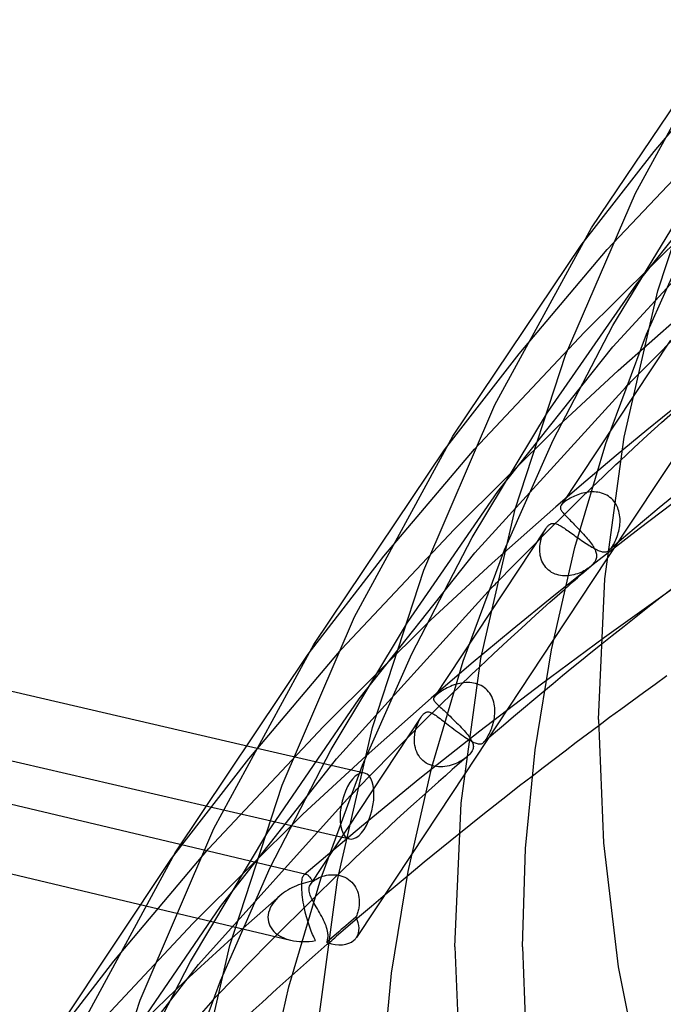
# Model space of a CAD drawing. Header units: millimetres. Extents: x -470 to 470, y -236 to 403.
# Tile 14 of 107: x -397 to -359, y 106 to 164. Entities that reach past the tile are written whole.
import ezdxf

# ---------------------------------------------------------------- set-up
doc = ezdxf.new("R2010")
doc.units = ezdxf.units.MM
doc.layers.add('HIDDEN', color=7, linetype='Continuous')
doc.layers.add('THICK', color=7, linetype='Continuous')

msp = doc.modelspace()

# ---------------------------------------------------------------- linework, layer by layer
at = {"layer": 'HIDDEN'}
for p, q in [((-359.226, 156.087), (-354.133, 162.09)), ((-361.988, 150.294), (-355.611, 157.051)), ((-360.248, 148.27), (-353.487, 156.734)), ((-363.534, 150.554), (-359.226, 156.087)), ((-361.66, 144.559), (-352.749, 154.251)), ((-361.657, 145.809), (-357.261, 153.062)), ((-363.329, 145.41), (-357.361, 151.327)), ((-359.678, 145.3), (-356.832, 151.673)), ((-367.207, 144.132), (-361.988, 150.294)), ((-365.532, 140.665), (-360.248, 148.27)), ((-361.34, 143.152), (-357.679, 146.389)), ((-365.191, 139.046), (-361.657, 145.809)), ((-369.843, 138.498), (-363.329, 145.41)), ((-358.259, 144.953), (-364.719, 135.189)), ((-359.147, 143.948), (-358.075, 145.023)), ((-368.452, 136.008), (-361.66, 144.559)), ((-371.602, 138.475), (-367.207, 144.132)), ((-360.26, 142.821), (-359.147, 143.948)), ((-364.9, 139.867), (-361.34, 143.152)), ((-369.827, 132.39), (-360.896, 142.173)), ((-357.797, 141.129), (-359.645, 139.631)), ((-358.782, 140.072), (-357.953, 140.818)), ((-369.981, 133.285), (-365.532, 140.665)), ((-371.047, 133.768), (-364.9, 139.867)), ((-356.777, 139.944), (-362.011, 132.035)), ((-359.645, 139.631), (-361.469, 138.125)), ((-359.604, 139.325), (-358.782, 140.072)), ((-368.072, 132.565), (-365.191, 139.046)), ((-360.42, 138.576), (-359.604, 139.325)), ((-375.188, 132.177), (-369.843, 138.498)), ((-361.23, 137.825), (-360.42, 138.576)), ((-361.469, 138.125), (-363.267, 136.612)), ((-363.267, 136.612), (-365.04, 135.091)), ((-363.655, 135.504), (-362.904, 136.237)), ((-373.799, 128.273), (-368.452, 136.008)), ((-364.26, 135.562), (-364.336, 135.515)), ((-364.18, 135.609), (-364.26, 135.562)), ((-364.096, 135.654), (-364.18, 135.609)), ((-364.01, 135.698), (-364.096, 135.654)), ((-363.921, 135.739), (-364.01, 135.698)), ((-363.83, 135.778), (-363.921, 135.739)), ((-363.736, 135.815), (-363.83, 135.778)), ((-363.638, 135.85), (-363.736, 135.815)), ((-363.536, 135.881), (-363.638, 135.85)), ((-363.432, 135.91), (-363.536, 135.881)), ((-363.325, 135.934), (-363.432, 135.91)), ((-363.216, 135.955), (-363.325, 135.934)), ((-363.105, 135.97), (-363.216, 135.955)), ((-362.993, 135.98), (-363.105, 135.97)), ((-362.88, 135.985), (-362.993, 135.98)), ((-362.768, 135.983), (-362.88, 135.985)), ((-362.656, 135.975), (-362.768, 135.983)), ((-362.544, 135.961), (-362.656, 135.975)), ((-362.434, 135.94), (-362.544, 135.961)), ((-362.326, 135.911), (-362.434, 135.94)), ((-362.221, 135.876), (-362.326, 135.911)), ((-362.118, 135.833), (-362.221, 135.876)), ((-362.019, 135.783), (-362.118, 135.833)), ((-361.924, 135.725), (-362.019, 135.783)), ((-361.834, 135.66), (-361.924, 135.725)), ((-361.749, 135.589), (-361.834, 135.66)), ((-361.67, 135.511), (-361.749, 135.589)), ((-357.506, 135.771), (-360.096, 133.809)), ((-358.179, 135.657), (-358.926, 135.037)), ((-368.789, 131.775), (-365.04, 135.091)), ((-364.76, 135.095), (-364.764, 135.064)), ((-364.764, 135.064), (-364.763, 135.033)), ((-364.763, 135.033), (-364.757, 135.002)), ((-364.752, 135.126), (-364.76, 135.095)), ((-364.757, 135.002), (-364.747, 134.969)), ((-364.738, 135.158), (-364.752, 135.126)), ((-364.747, 134.969), (-364.732, 134.936)), ((-364.719, 135.19), (-364.738, 135.158)), ((-364.701, 135.215), (-364.719, 135.19)), ((-364.682, 135.239), (-364.701, 135.215)), ((-364.66, 135.263), (-364.682, 135.239)), ((-364.637, 135.286), (-364.66, 135.263)), ((-364.612, 135.309), (-364.637, 135.286)), ((-364.587, 135.332), (-364.612, 135.309)), ((-364.551, 135.362), (-364.587, 135.332)), ((-364.509, 135.395), (-364.551, 135.362)), ((-364.46, 135.432), (-364.509, 135.395)), ((-364.507, 134.663), (-363.655, 135.504)), ((-364.403, 135.472), (-364.46, 135.432)), ((-364.336, 135.515), (-364.403, 135.472)), ((-361.598, 135.428), (-361.67, 135.511)), ((-361.532, 135.339), (-361.598, 135.428)), ((-361.473, 135.247), (-361.532, 135.339)), ((-361.421, 135.15), (-361.473, 135.247)), ((-361.375, 135.049), (-361.421, 135.15)), ((-361.337, 134.946), (-361.375, 135.049)), ((-361.305, 134.841), (-361.337, 134.946)), ((-358.926, 135.037), (-359.669, 134.415)), ((-365.442, 133.735), (-364.507, 134.663)), ((-364.732, 134.936), (-364.713, 134.901)), ((-364.713, 134.901), (-364.69, 134.864)), ((-364.69, 134.864), (-364.663, 134.824)), ((-364.663, 134.824), (-364.631, 134.783)), ((-364.631, 134.783), (-364.594, 134.739)), ((-364.594, 134.739), (-364.554, 134.692)), ((-364.554, 134.692), (-364.509, 134.642)), ((-364.509, 134.642), (-364.459, 134.589)), ((-364.459, 134.589), (-364.406, 134.533)), ((-364.406, 134.533), (-364.35, 134.474)), ((-364.35, 134.474), (-364.289, 134.412)), ((-364.289, 134.412), (-364.225, 134.348)), ((-361.279, 134.734), (-361.305, 134.841)), ((-361.26, 134.625), (-361.279, 134.734)), ((-361.246, 134.516), (-361.26, 134.625)), ((-361.238, 134.406), (-361.246, 134.516)), ((-361.236, 134.296), (-361.238, 134.406)), ((-359.669, 134.415), (-360.407, 133.793)), ((-365.636, 133.803), (-372.224, 123.847)), ((-365.683, 133.728), (-365.638, 133.801)), ((-365.638, 133.801), (-365.609, 133.843)), ((-365.609, 133.843), (-365.581, 133.882)), ((-365.581, 133.882), (-365.551, 133.918)), ((-365.551, 133.918), (-365.522, 133.951)), ((-365.522, 133.951), (-365.492, 133.982)), ((-365.492, 133.982), (-365.461, 134.01)), ((-365.461, 134.01), (-365.406, 134.053)), ((-365.406, 134.053), (-365.351, 134.085)), ((-365.351, 134.085), (-365.299, 134.106)), ((-365.299, 134.106), (-365.249, 134.119)), ((-365.249, 134.119), (-365.202, 134.124)), ((-365.202, 134.124), (-365.155, 134.124)), ((-365.155, 134.124), (-365.108, 134.119)), ((-365.108, 134.119), (-365.058, 134.108)), ((-365.058, 134.108), (-365.008, 134.093)), ((-365.008, 134.093), (-364.955, 134.074)), ((-364.955, 134.074), (-364.901, 134.05)), ((-364.901, 134.05), (-364.844, 134.023)), ((-364.844, 134.023), (-364.785, 133.991)), ((-364.785, 133.991), (-364.724, 133.956)), ((-364.724, 133.956), (-364.66, 133.917)), ((-364.66, 133.917), (-364.594, 133.875)), ((-364.594, 133.875), (-364.525, 133.83)), ((-364.525, 133.83), (-364.453, 133.781)), ((-364.453, 133.781), (-364.378, 133.73)), ((-364.225, 134.348), (-364.158, 134.279)), ((-364.158, 134.279), (-364.088, 134.208)), ((-364.088, 134.208), (-364.015, 134.135)), ((-364.015, 134.135), (-363.94, 134.059)), ((-363.94, 134.059), (-363.863, 133.98)), ((-363.863, 133.98), (-363.785, 133.899)), ((-363.785, 133.899), (-363.706, 133.817)), ((-363.706, 133.817), (-363.628, 133.734)), ((-360.096, 133.809), (-362.644, 131.833)), ((-361.291, 133.769), (-361.272, 133.871)), ((-361.272, 133.871), (-361.257, 133.974)), ((-361.257, 133.974), (-361.245, 134.08)), ((-361.245, 134.08), (-361.238, 134.187)), ((-361.238, 134.187), (-361.236, 134.296)), ((-360.407, 133.793), (-361.14, 133.169)), ((-377.698, 126.701), (-371.047, 133.768)), ((-373.549, 126.421), (-369.981, 133.285)), ((-366.439, 132.736), (-365.442, 133.735)), ((-365.925, 133.099), (-365.9, 133.199)), ((-365.9, 133.199), (-365.872, 133.296)), ((-365.872, 133.296), (-365.84, 133.389)), ((-365.84, 133.389), (-365.805, 133.48)), ((-365.805, 133.48), (-365.767, 133.567)), ((-365.767, 133.567), (-365.726, 133.65)), ((-365.726, 133.65), (-365.683, 133.728)), ((-364.378, 133.73), (-364.301, 133.676)), ((-364.301, 133.676), (-364.221, 133.619)), ((-364.221, 133.619), (-364.139, 133.561)), ((-364.139, 133.561), (-364.055, 133.501)), ((-364.055, 133.501), (-363.968, 133.439)), ((-363.968, 133.439), (-363.88, 133.376)), ((-363.88, 133.376), (-363.79, 133.312)), ((-363.79, 133.312), (-363.698, 133.247)), ((-363.698, 133.247), (-363.606, 133.183)), ((-361.482, 133.159), (-361.442, 133.256)), ((-361.442, 133.256), (-361.405, 133.356)), ((-361.405, 133.356), (-361.371, 133.459)), ((-361.371, 133.459), (-361.34, 133.563)), ((-361.34, 133.563), (-361.313, 133.671)), ((-361.313, 133.671), (-361.291, 133.769)), ((-367.479, 131.687), (-366.439, 132.736)), ((-365.983, 132.558), (-365.982, 132.67)), ((-365.982, 132.67), (-365.975, 132.78)), ((-365.975, 132.78), (-365.963, 132.889)), ((-365.963, 132.889), (-365.947, 132.995)), ((-365.947, 132.995), (-365.925, 133.099)), ((-363.606, 133.183), (-363.514, 133.119)), ((-363.514, 133.119), (-363.421, 133.055)), ((-363.421, 133.055), (-363.329, 132.993)), ((-363.329, 132.993), (-363.238, 132.933)), ((-363.238, 132.933), (-363.148, 132.876)), ((-363.148, 132.876), (-363.061, 132.82)), ((-363.061, 132.82), (-362.976, 132.768)), ((-362.976, 132.768), (-362.894, 132.72)), ((-362.894, 132.72), (-362.814, 132.675)), ((-362.814, 132.675), (-362.738, 132.633)), ((-362.738, 132.633), (-362.664, 132.595)), ((-361.14, 133.169), (-361.87, 132.543)), ((-361.833, 132.578), (-361.79, 132.624)), ((-361.79, 132.624), (-361.746, 132.679)), ((-361.746, 132.679), (-361.701, 132.742)), ((-361.701, 132.742), (-361.656, 132.813)), ((-361.656, 132.813), (-361.611, 132.892)), ((-361.611, 132.892), (-361.567, 132.976)), ((-361.567, 132.976), (-361.523, 133.065)), ((-361.523, 133.065), (-361.482, 133.159)), ((-379.67, 126.396), (-375.188, 132.177)), ((-376.652, 123.748), (-369.827, 132.39)), ((-365.978, 132.445), (-365.983, 132.558)), ((-365.966, 132.333), (-365.978, 132.445)), ((-365.948, 132.222), (-365.966, 132.333)), ((-365.923, 132.112), (-365.948, 132.222)), ((-365.891, 132.004), (-365.923, 132.112)), ((-362.664, 132.595), (-362.593, 132.561)), ((-362.593, 132.561), (-362.526, 132.53)), ((-362.526, 132.53), (-362.461, 132.504)), ((-362.461, 132.504), (-362.399, 132.482)), ((-362.399, 132.482), (-362.34, 132.464)), ((-362.34, 132.464), (-362.283, 132.45)), ((-362.283, 132.45), (-362.229, 132.441)), ((-362.229, 132.441), (-362.178, 132.436)), ((-362.178, 132.436), (-362.129, 132.436)), ((-362.129, 132.436), (-362.083, 132.44)), ((-362.083, 132.44), (-362.039, 132.45)), ((-362.039, 132.45), (-361.996, 132.464)), ((-361.996, 132.464), (-361.955, 132.484)), ((-361.955, 132.484), (-361.915, 132.508)), ((-361.915, 132.508), (-361.875, 132.539)), ((-361.875, 132.539), (-361.833, 132.578)), ((-372.439, 128.406), (-368.789, 131.775)), ((-368.542, 130.605), (-367.479, 131.687)), ((-365.852, 131.899), (-365.891, 132.004)), ((-365.805, 131.797), (-365.852, 131.899)), ((-365.75, 131.699), (-365.805, 131.797)), ((-365.688, 131.606), (-365.75, 131.699)), ((-365.62, 131.518), (-365.688, 131.606)), ((-365.543, 131.435), (-365.62, 131.518)), ((-362.644, 131.833), (-365.149, 129.843)), ((-363.125, 131.469), (-363.203, 131.415)), ((-363.049, 131.525), (-363.125, 131.469)), ((-362.978, 131.584), (-363.049, 131.525)), ((-365.461, 131.359), (-365.543, 131.435)), ((-365.372, 131.291), (-365.461, 131.359)), ((-365.278, 131.23), (-365.372, 131.291)), ((-365.179, 131.177), (-365.278, 131.23)), ((-365.077, 131.132), (-365.179, 131.177)), ((-364.971, 131.094), (-365.077, 131.132)), ((-364.863, 131.065), (-364.971, 131.094)), ((-364.752, 131.043), (-364.863, 131.065)), ((-364.64, 131.029), (-364.752, 131.043)), ((-364.528, 131.022), (-364.64, 131.029)), ((-364.415, 131.022), (-364.528, 131.022)), ((-364.302, 131.028), (-364.415, 131.022)), ((-364.19, 131.041), (-364.302, 131.028)), ((-364.079, 131.059), (-364.19, 131.041)), ((-363.968, 131.083), (-364.079, 131.059)), ((-363.86, 131.113), (-363.968, 131.083)), ((-363.756, 131.146), (-363.86, 131.113)), ((-363.654, 131.184), (-363.756, 131.146)), ((-363.556, 131.225), (-363.654, 131.184)), ((-363.461, 131.269), (-363.556, 131.225)), ((-363.371, 131.315), (-363.461, 131.269)), ((-363.285, 131.364), (-363.371, 131.315)), ((-363.203, 131.415), (-363.285, 131.364)), ((-377.99, 120.223), (-369.039, 130.096)), ((-365.149, 129.843), (-367.61, 127.839)), ((-365.377, 129.464), (-364.524, 130.224)), ((-358.164, 130.231), (-362.147, 127.388)), ((-358.163, 130.25), (-358.877, 129.698)), ((-366.223, 128.703), (-365.377, 129.464)), ((-359.588, 129.145), (-360.295, 128.591)), ((-358.877, 129.698), (-359.588, 129.145)), ((-367.063, 127.94), (-366.223, 128.703)), ((-360.295, 128.591), (-360.999, 128.036)), ((-378.765, 122.126), (-372.439, 128.406)), ((-378.302, 120.765), (-373.799, 128.273)), ((-360.999, 128.036), (-361.699, 127.48)), ((-367.61, 127.839), (-370.028, 125.822)), ((-367.896, 127.175), (-367.063, 127.94)), ((-362.147, 127.388), (-365.886, 124.625)), ((-361.699, 127.48), (-362.396, 126.923)), ((-365.172, 127.256), (-370.452, 119.277)), ((-368.723, 126.408), (-367.896, 127.175)), ((-383.168, 120.222), (-377.698, 126.701)), ((-376.465, 119.83), (-373.549, 126.421)), ((-369.55, 125.633), (-368.723, 126.408)), ((-370.028, 125.822), (-372.401, 123.792)), ((-358.463, 125.113), (-359.159, 124.612)), ((-371.256, 124.493), (-371.358, 124.447)), ((-371.15, 124.536), (-371.256, 124.493)), ((-371.041, 124.576), (-371.15, 124.536)), ((-370.929, 124.611), (-371.041, 124.576)), ((-370.816, 124.642), (-370.929, 124.611)), ((-370.702, 124.668), (-370.816, 124.642)), ((-370.586, 124.689), (-370.702, 124.668)), ((-370.47, 124.704), (-370.586, 124.689)), ((-370.353, 124.714), (-370.47, 124.704)), ((-370.236, 124.717), (-370.353, 124.714)), ((-370.119, 124.713), (-370.236, 124.717)), ((-370.003, 124.703), (-370.119, 124.713)), ((-369.888, 124.685), (-370.003, 124.703)), ((-369.775, 124.66), (-369.888, 124.685)), ((-369.663, 124.626), (-369.775, 124.66)), ((-369.554, 124.585), (-369.663, 124.626)), ((-369.45, 124.536), (-369.554, 124.585)), ((-365.886, 124.625), (-369.516, 121.852)), ((-369.349, 124.479), (-369.45, 124.536)), ((-369.254, 124.414), (-369.349, 124.479)), ((-359.159, 124.612), (-359.847, 124.114)), ((-372.175, 123.907), (-372.195, 123.886)), ((-372.153, 123.931), (-372.175, 123.907)), ((-372.127, 123.955), (-372.153, 123.931)), ((-372.097, 123.981), (-372.127, 123.955)), ((-372.064, 124.009), (-372.097, 123.981)), ((-372.026, 124.04), (-372.064, 124.009)), ((-371.98, 124.075), (-372.026, 124.04)), ((-371.928, 124.114), (-371.98, 124.075)), ((-371.867, 124.156), (-371.928, 124.114)), ((-371.911, 123.337), (-371.096, 124.139)), ((-371.797, 124.203), (-371.867, 124.156)), ((-371.72, 124.252), (-371.797, 124.203)), ((-371.637, 124.302), (-371.72, 124.252)), ((-371.549, 124.351), (-371.637, 124.302)), ((-371.456, 124.4), (-371.549, 124.351)), ((-371.358, 124.447), (-371.456, 124.4)), ((-369.163, 124.342), (-369.254, 124.414)), ((-369.08, 124.263), (-369.163, 124.342)), ((-369.003, 124.177), (-369.08, 124.263)), ((-368.933, 124.085), (-369.003, 124.177)), ((-368.871, 123.988), (-368.933, 124.085)), ((-368.816, 123.888), (-368.871, 123.988)), ((-365.738, 124.196), (-366.341, 123.695)), ((-359.847, 124.114), (-360.525, 123.621)), ((-382.062, 115.885), (-376.652, 123.748)), ((-376.239, 120.398), (-372.401, 123.792)), ((-372.804, 122.451), (-371.911, 123.337)), ((-372.253, 123.783), (-372.257, 123.755)), ((-372.257, 123.755), (-372.255, 123.727)), ((-372.255, 123.727), (-372.247, 123.698)), ((-372.243, 123.813), (-372.253, 123.783)), ((-372.247, 123.698), (-372.233, 123.668)), ((-372.225, 123.845), (-372.243, 123.813)), ((-372.233, 123.668), (-372.215, 123.636)), ((-372.212, 123.865), (-372.225, 123.845)), ((-372.215, 123.636), (-372.19, 123.602)), ((-372.195, 123.886), (-372.212, 123.865)), ((-372.19, 123.602), (-372.159, 123.565)), ((-372.159, 123.565), (-372.123, 123.524)), ((-372.123, 123.524), (-372.081, 123.48)), ((-372.081, 123.48), (-372.033, 123.432)), ((-372.033, 123.432), (-371.98, 123.38)), ((-371.98, 123.38), (-371.922, 123.325)), ((-371.922, 123.325), (-371.858, 123.265)), ((-368.769, 123.783), (-368.816, 123.888)), ((-368.729, 123.675), (-368.769, 123.783)), ((-368.696, 123.565), (-368.729, 123.675)), ((-368.671, 123.452), (-368.696, 123.565)), ((-368.652, 123.338), (-368.671, 123.452)), ((-368.639, 123.223), (-368.652, 123.338)), ((-366.341, 123.695), (-366.941, 123.193)), ((-360.525, 123.621), (-361.193, 123.131)), ((-372.976, 122.71), (-372.95, 122.745)), ((-372.95, 122.745), (-372.924, 122.779)), ((-372.924, 122.779), (-372.898, 122.81)), ((-372.898, 122.81), (-372.872, 122.838)), ((-372.872, 122.838), (-372.846, 122.864)), ((-372.846, 122.864), (-372.821, 122.888)), ((-372.821, 122.888), (-372.801, 122.904)), ((-372.801, 122.904), (-372.782, 122.919)), ((-372.782, 122.919), (-372.762, 122.932)), ((-372.762, 122.932), (-372.742, 122.944)), ((-372.742, 122.944), (-372.72, 122.956)), ((-372.72, 122.956), (-372.697, 122.966)), ((-372.697, 122.966), (-372.672, 122.975)), ((-372.672, 122.975), (-372.645, 122.981)), ((-372.645, 122.981), (-372.616, 122.985)), ((-372.616, 122.985), (-372.585, 122.987)), ((-372.585, 122.987), (-372.535, 122.983)), ((-372.535, 122.983), (-372.484, 122.971)), ((-372.484, 122.971), (-372.43, 122.953)), ((-372.43, 122.953), (-372.373, 122.928)), ((-372.373, 122.928), (-372.314, 122.896)), ((-372.314, 122.896), (-372.251, 122.859)), ((-372.251, 122.859), (-372.184, 122.816)), ((-372.184, 122.816), (-372.113, 122.768)), ((-372.113, 122.768), (-372.039, 122.715)), ((-371.858, 123.265), (-371.79, 123.202)), ((-371.79, 123.202), (-371.717, 123.134)), ((-371.717, 123.134), (-371.639, 123.062)), ((-371.639, 123.062), (-371.557, 122.985)), ((-371.557, 122.985), (-371.471, 122.905)), ((-368.662, 122.648), (-368.647, 122.761)), ((-368.647, 122.761), (-368.637, 122.876)), ((-368.632, 123.108), (-368.639, 123.223)), ((-368.637, 122.876), (-368.632, 122.992)), ((-368.632, 122.992), (-368.632, 123.108)), ((-366.941, 123.193), (-367.538, 122.689)), ((-361.193, 123.131), (-361.85, 122.646)), ((-373.001, 122.673), (-379.523, 112.817)), ((-373.758, 121.497), (-372.804, 122.451)), ((-373.27, 122.095), (-373.234, 122.201)), ((-373.234, 122.201), (-373.195, 122.301)), ((-373.195, 122.301), (-373.154, 122.395)), ((-373.154, 122.395), (-373.11, 122.486)), ((-373.11, 122.486), (-373.062, 122.574)), ((-373.062, 122.574), (-373.052, 122.591)), ((-373.052, 122.591), (-373.042, 122.608)), ((-373.042, 122.608), (-373.032, 122.624)), ((-373.032, 122.624), (-373.022, 122.641)), ((-373.022, 122.641), (-373.012, 122.657)), ((-373.012, 122.657), (-373.001, 122.673)), ((-373.001, 122.673), (-372.976, 122.71)), ((-372.039, 122.715), (-371.96, 122.656)), ((-371.96, 122.656), (-371.876, 122.593)), ((-371.876, 122.593), (-371.788, 122.526)), ((-371.788, 122.526), (-371.695, 122.454)), ((-371.695, 122.454), (-371.599, 122.38)), ((-371.599, 122.38), (-371.499, 122.302)), ((-371.499, 122.302), (-371.395, 122.222)), ((-371.395, 122.222), (-371.288, 122.139)), ((-368.789, 122.127), (-368.758, 122.224)), ((-368.758, 122.224), (-368.73, 122.324)), ((-368.73, 122.324), (-368.704, 122.429)), ((-368.132, 122.185), (-368.723, 121.681)), ((-368.704, 122.429), (-368.681, 122.537)), ((-368.681, 122.537), (-368.662, 122.648)), ((-367.538, 122.689), (-368.132, 122.185)), ((-361.85, 122.646), (-362.499, 122.164)), ((-385.553, 114.905), (-378.765, 122.126)), ((-373.385, 121.499), (-373.373, 121.625)), ((-373.373, 121.625), (-373.355, 121.749)), ((-373.355, 121.749), (-373.331, 121.868)), ((-373.331, 121.868), (-373.303, 121.984)), ((-373.303, 121.984), (-373.27, 122.095)), ((-369.516, 121.852), (-373.063, 119.05)), ((-371.288, 122.139), (-371.179, 122.055)), ((-371.179, 122.055), (-371.067, 121.97)), ((-371.067, 121.97), (-370.955, 121.886)), ((-370.955, 121.886), (-370.842, 121.802)), ((-370.842, 121.802), (-370.73, 121.721)), ((-370.73, 121.721), (-370.62, 121.643)), ((-370.62, 121.643), (-370.512, 121.568)), ((-370.512, 121.568), (-370.408, 121.498)), ((-368.723, 121.681), (-369.312, 121.175)), ((-369.066, 121.508), (-369.021, 121.589)), ((-369.021, 121.589), (-368.977, 121.676)), ((-368.977, 121.676), (-368.934, 121.764)), ((-368.934, 121.764), (-368.894, 121.855)), ((-368.894, 121.855), (-368.856, 121.945)), ((-368.856, 121.945), (-368.822, 122.034)), ((-368.822, 122.034), (-368.789, 122.127)), ((-383.461, 121.027), (-376.332, 119.377)), ((-374.757, 120.492), (-373.758, 121.497)), ((-373.39, 121.372), (-373.385, 121.499)), ((-373.387, 121.245), (-373.39, 121.372)), ((-373.377, 121.118), (-373.387, 121.245)), ((-373.359, 120.992), (-373.377, 121.118)), ((-373.332, 120.868), (-373.359, 120.992)), ((-370.408, 121.498), (-370.309, 121.433)), ((-370.309, 121.433), (-370.213, 121.373)), ((-370.213, 121.373), (-370.123, 121.318)), ((-370.18, 121.543), (-370.14, 121.488)), ((-370.14, 121.488), (-370.103, 121.434)), ((-370.123, 121.318), (-370.036, 121.269)), ((-370.103, 121.434), (-370.07, 121.382)), ((-370.07, 121.382), (-370.039, 121.332)), ((-370.039, 121.332), (-370.011, 121.283)), ((-370.036, 121.269), (-369.955, 121.225)), ((-370.011, 121.283), (-369.987, 121.236)), ((-369.987, 121.236), (-369.958, 121.174)), ((-369.958, 121.174), (-369.936, 121.113)), ((-369.955, 121.225), (-369.879, 121.188)), ((-369.936, 121.113), (-369.919, 121.053)), ((-369.919, 121.053), (-369.908, 120.994)), ((-369.908, 120.994), (-369.905, 120.935)), ((-369.879, 121.188), (-369.807, 121.156)), ((-369.807, 121.156), (-369.74, 121.13)), ((-369.74, 121.13), (-369.678, 121.111)), ((-369.678, 121.111), (-369.62, 121.098)), ((-369.62, 121.098), (-369.568, 121.091)), ((-369.568, 121.091), (-369.518, 121.09)), ((-369.518, 121.09), (-369.473, 121.095)), ((-369.473, 121.095), (-369.43, 121.106)), ((-369.43, 121.106), (-369.39, 121.122)), ((-369.39, 121.122), (-369.351, 121.145)), ((-369.351, 121.145), (-369.314, 121.173)), ((-369.314, 121.173), (-369.275, 121.21)), ((-369.275, 121.21), (-369.236, 121.254)), ((-369.236, 121.254), (-369.196, 121.305)), ((-369.196, 121.305), (-369.154, 121.364)), ((-369.154, 121.364), (-369.11, 121.433)), ((-369.11, 121.433), (-369.066, 121.508)), ((-381.906, 113.798), (-378.302, 120.765)), ((-375.782, 119.452), (-374.757, 120.492)), ((-373.297, 120.746), (-373.332, 120.868)), ((-373.253, 120.628), (-373.297, 120.746)), ((-373.199, 120.514), (-373.253, 120.628)), ((-373.136, 120.405), (-373.199, 120.514)), ((-373.063, 120.301), (-373.136, 120.405)), ((-370.179, 120.428), (-370.25, 120.363)), ((-370.114, 120.495), (-370.179, 120.428)), ((-370.056, 120.562), (-370.114, 120.495)), ((-370.008, 120.628), (-370.056, 120.562)), ((-369.968, 120.693), (-370.008, 120.628)), ((-369.939, 120.756), (-369.968, 120.693)), ((-369.92, 120.817), (-369.939, 120.756)), ((-369.908, 120.876), (-369.92, 120.817)), ((-369.905, 120.935), (-369.908, 120.876)), ((-387.738, 114.316), (-383.168, 120.222)), ((-384.85, 111.491), (-377.99, 120.223)), ((-379.978, 116.945), (-376.239, 120.398)), ((-372.982, 120.204), (-373.063, 120.301)), ((-372.892, 120.116), (-372.982, 120.204)), ((-372.794, 120.036), (-372.892, 120.116)), ((-372.689, 119.965), (-372.794, 120.036)), ((-372.578, 119.904), (-372.689, 119.965)), ((-372.462, 119.853), (-372.578, 119.904)), ((-372.341, 119.812), (-372.462, 119.853)), ((-371.215, 119.84), (-371.335, 119.808)), ((-371.098, 119.878), (-371.215, 119.84)), ((-370.985, 119.92), (-371.098, 119.878)), ((-370.877, 119.967), (-370.985, 119.92)), ((-370.772, 120.017), (-370.877, 119.967)), ((-370.673, 120.069), (-370.772, 120.017)), ((-370.578, 120.124), (-370.673, 120.069)), ((-370.489, 120.182), (-370.578, 120.124)), ((-370.404, 120.24), (-370.489, 120.182)), ((-370.326, 120.3), (-370.404, 120.24)), ((-370.323, 120.299), (-370.338, 120.286)), ((-370.253, 120.36), (-370.326, 120.3)), ((-370.308, 120.312), (-370.323, 120.299)), ((-370.294, 120.325), (-370.308, 120.312)), ((-370.279, 120.337), (-370.294, 120.325)), ((-370.265, 120.35), (-370.279, 120.337)), ((-370.25, 120.363), (-370.265, 120.35)), ((-376.817, 118.393), (-375.782, 119.452)), ((-372.218, 119.781), (-372.341, 119.812)), ((-372.093, 119.759), (-372.218, 119.781)), ((-371.966, 119.747), (-372.093, 119.759)), ((-371.838, 119.743), (-371.966, 119.747)), ((-371.71, 119.748), (-371.838, 119.743)), ((-371.583, 119.761), (-371.71, 119.748)), ((-371.458, 119.781), (-371.583, 119.761)), ((-371.335, 119.808), (-371.458, 119.781)), ((-373.063, 119.05), (-376.526, 116.222)), ((-366.439, 119.175), (-367.169, 118.61)), ((-372.763, 118.145), (-373.597, 117.395)), ((-367.169, 118.61), (-367.895, 118.043)), ((-386.149, 108.059), (-377.178, 118.022)), ((-367.895, 118.043), (-368.618, 117.475)), ((-386.484, 110.484), (-379.978, 116.945)), ((-385.8, 117.463), (-377.234, 115.48)), ((-373.597, 117.395), (-374.425, 116.643)), ((-368.618, 117.475), (-369.338, 116.906)), ((-374.425, 116.643), (-375.246, 115.89)), ((-370.053, 116.336), (-370.766, 115.765)), ((-369.338, 116.906), (-370.053, 116.336)), ((-386.621, 108.247), (-382.062, 115.885)), ((-376.526, 116.222), (-379.904, 113.369)), ((-375.246, 115.89), (-376.062, 115.135)), ((-391.149, 108.268), (-385.553, 114.905)), ((-387.227, 115.165), (-379.784, 113.398)), ((-376.062, 115.135), (-376.871, 114.378)), ((-376.871, 114.378), (-377.864, 113.429)), ((-373.566, 114.571), (-376.81, 109.668)), ((-384.859, 107.095), (-381.906, 113.798)), ((-379.96, 112.858), (-380.096, 112.815)), ((-380.05, 112.723), (-380.048, 112.84)), ((-380.048, 112.84), (-380.041, 112.947)), ((-380.041, 112.947), (-380.03, 113.041)), ((-380.03, 113.041), (-380.016, 113.124)), ((-380.016, 113.124), (-379.998, 113.195)), ((-379.998, 113.195), (-379.978, 113.255)), ((-379.978, 113.255), (-379.955, 113.304)), ((-379.823, 112.897), (-379.96, 112.858)), ((-379.955, 113.304), (-379.929, 113.343)), ((-379.929, 113.343), (-379.901, 113.371)), ((-379.901, 113.371), (-379.883, 113.384)), ((-379.883, 113.384), (-379.864, 113.394)), ((-379.864, 113.394), (-379.844, 113.4)), ((-379.844, 113.4), (-379.824, 113.402)), ((-379.824, 113.402), (-379.803, 113.401)), ((-379.685, 112.932), (-379.823, 112.897)), ((-379.803, 113.401), (-379.781, 113.397)), ((-379.781, 113.397), (-379.747, 113.385)), ((-379.747, 113.385), (-379.712, 113.366)), ((-379.712, 113.366), (-379.676, 113.34)), ((-379.547, 112.962), (-379.685, 112.932)), ((-379.676, 113.34), (-379.64, 113.307)), ((-379.64, 113.307), (-379.602, 113.268)), ((-379.602, 113.268), (-379.564, 113.223)), ((-379.564, 113.223), (-379.526, 113.173)), ((-379.408, 112.987), (-379.547, 112.962)), ((-379.526, 113.173), (-379.487, 113.116)), ((-379.523, 112.817), (-379.503, 112.845)), ((-379.503, 112.845), (-379.481, 112.873)), ((-379.487, 113.116), (-379.448, 113.055)), ((-379.481, 112.873), (-379.458, 112.9)), ((-379.458, 112.9), (-379.433, 112.927)), ((-379.448, 113.055), (-379.408, 112.987)), ((-379.433, 112.927), (-379.405, 112.954)), ((-379.405, 112.954), (-379.377, 112.98)), ((-379.377, 112.98), (-379.302, 113.039)), ((-379.302, 113.039), (-379.218, 113.095)), ((-379.218, 113.095), (-379.126, 113.148)), ((-379.126, 113.148), (-379.027, 113.195)), ((-379.027, 113.195), (-378.923, 113.238)), ((-378.923, 113.238), (-378.815, 113.276)), ((-378.815, 113.276), (-378.703, 113.307)), ((-378.703, 113.307), (-378.589, 113.333)), ((-378.589, 113.333), (-378.472, 113.352)), ((-378.472, 113.352), (-378.352, 113.364)), ((-378.352, 113.364), (-378.231, 113.369)), ((-378.231, 113.369), (-378.108, 113.367)), ((-378.108, 113.367), (-377.984, 113.356)), ((-377.984, 113.356), (-377.861, 113.336)), ((-377.861, 113.336), (-377.74, 113.307)), ((-377.74, 113.307), (-377.621, 113.268)), ((-377.621, 113.268), (-377.505, 113.22)), ((-377.505, 113.22), (-377.392, 113.161)), ((-377.392, 113.161), (-377.286, 113.093)), ((-377.286, 113.093), (-377.186, 113.016)), ((-377.186, 113.016), (-377.094, 112.93)), ((-377.094, 112.93), (-377.009, 112.835)), ((-373.824, 113.267), (-374.531, 112.678)), ((-381.119, 112.299), (-381.234, 112.213)), ((-381, 112.38), (-381.119, 112.299)), ((-380.878, 112.456), (-381, 112.38)), ((-380.753, 112.528), (-380.878, 112.456)), ((-380.625, 112.595), (-380.753, 112.528)), ((-380.496, 112.657), (-380.625, 112.595)), ((-380.364, 112.714), (-380.496, 112.657)), ((-380.231, 112.767), (-380.364, 112.714)), ((-380.096, 112.815), (-380.231, 112.767)), ((-380.049, 112.596), (-380.05, 112.723)), ((-380.043, 112.465), (-380.049, 112.596)), ((-380.033, 112.327), (-380.043, 112.465)), ((-380.019, 112.184), (-380.033, 112.327)), ((-379.618, 112.474), (-379.616, 112.547)), ((-379.611, 112.398), (-379.618, 112.474)), ((-379.616, 112.547), (-379.607, 112.617)), ((-379.596, 112.32), (-379.611, 112.398)), ((-379.607, 112.617), (-379.588, 112.686)), ((-379.574, 112.238), (-379.596, 112.32)), ((-379.588, 112.686), (-379.56, 112.752)), ((-379.56, 112.752), (-379.523, 112.817)), ((-377.009, 112.835), (-376.932, 112.734)), ((-376.932, 112.734), (-376.866, 112.626)), ((-376.866, 112.626), (-376.808, 112.513)), ((-376.808, 112.513), (-376.76, 112.396)), ((-376.76, 112.396), (-376.72, 112.275)), ((-376.72, 112.275), (-376.69, 112.151)), ((-374.531, 112.678), (-375.235, 112.089)), ((-384.174, 109.615), (-381.353, 112.114)), ((-381.665, 111.791), (-381.756, 111.67)), ((-381.566, 111.907), (-381.665, 111.791)), ((-381.458, 112.018), (-381.566, 111.907)), ((-381.344, 112.122), (-381.458, 112.018)), ((-381.234, 112.213), (-381.344, 112.122)), ((-379.284, 112.04), (-380.149, 111.184)), ((-380.001, 112.037), (-380.019, 112.184)), ((-379.98, 111.889), (-380.001, 112.037)), ((-379.956, 111.74), (-379.98, 111.889)), ((-379.93, 111.592), (-379.956, 111.74)), ((-379.545, 112.154), (-379.574, 112.238)), ((-379.509, 112.065), (-379.545, 112.154)), ((-379.468, 111.973), (-379.509, 112.065)), ((-379.42, 111.876), (-379.468, 111.973)), ((-379.367, 111.777), (-379.42, 111.876)), ((-376.69, 112.151), (-376.669, 112.027)), ((-376.669, 112.027), (-376.656, 111.901)), ((-376.656, 111.901), (-376.651, 111.776)), ((-376.651, 111.776), (-376.653, 111.652)), ((-375.235, 112.089), (-375.934, 111.498)), ((-390.322, 103.5), (-384.85, 111.491)), ((-389.67, 111.634), (-380.709, 109.506)), ((-382.006, 111.143), (-382.034, 111.004)), ((-381.963, 111.28), (-382.006, 111.143)), ((-381.906, 111.413), (-381.963, 111.28)), ((-381.837, 111.544), (-381.906, 111.413)), ((-381.756, 111.67), (-381.837, 111.544)), ((-380.149, 111.184), (-381.075, 110.26)), ((-379.901, 111.445), (-379.93, 111.592)), ((-379.87, 111.3), (-379.901, 111.445)), ((-379.838, 111.158), (-379.87, 111.3)), ((-379.804, 111.02), (-379.838, 111.158)), ((-376.75, 111.114), (-376.772, 111.049)), ((-376.73, 111.179), (-376.75, 111.114)), ((-376.713, 111.247), (-376.73, 111.179)), ((-376.697, 111.316), (-376.713, 111.247)), ((-376.683, 111.386), (-376.697, 111.316)), ((-376.672, 111.457), (-376.683, 111.386)), ((-376.663, 111.528), (-376.672, 111.457)), ((-376.653, 111.652), (-376.663, 111.528)), ((-375.934, 111.498), (-376.63, 110.907)), ((-382.034, 111.004), (-382.046, 110.866)), ((-382.046, 110.866), (-382.042, 110.728)), ((-382.042, 110.728), (-382.02, 110.593)), ((-382.02, 110.593), (-381.983, 110.463)), ((-379.768, 110.884), (-379.804, 111.02)), ((-379.732, 110.753), (-379.768, 110.884)), ((-379.695, 110.626), (-379.732, 110.753)), ((-379.656, 110.502), (-379.695, 110.626)), ((-376.63, 110.907), (-377.322, 110.314)), ((-377.137, 110.619), (-377.281, 110.495)), ((-376.992, 110.743), (-377.137, 110.619)), ((-376.847, 110.868), (-376.992, 110.743)), ((-376.821, 110.926), (-376.847, 110.868)), ((-376.795, 110.987), (-376.821, 110.926)), ((-376.772, 111.049), (-376.795, 110.987)), ((-393.409, 103.108), (-386.484, 110.484)), ((-381.075, 110.26), (-382.048, 109.283)), ((-381.983, 110.463), (-381.931, 110.34)), ((-381.931, 110.34), (-381.864, 110.224)), ((-381.864, 110.224), (-381.785, 110.116)), ((-381.785, 110.116), (-381.695, 110.016)), ((-381.695, 110.016), (-381.595, 109.924)), ((-379.617, 110.381), (-379.656, 110.502)), ((-379.576, 110.263), (-379.617, 110.381)), ((-379.535, 110.149), (-379.576, 110.263)), ((-379.493, 110.039), (-379.535, 110.149)), ((-379.45, 109.932), (-379.493, 110.039)), ((-379.406, 109.83), (-379.45, 109.932)), ((-377.322, 110.314), (-378.01, 109.72)), ((-377.854, 110), (-377.997, 109.876)), ((-377.711, 110.124), (-377.854, 110)), ((-377.568, 110.248), (-377.711, 110.124)), ((-377.425, 110.371), (-377.568, 110.248)), ((-377.281, 110.495), (-377.425, 110.371)), ((-386.93, 107.097), (-384.174, 109.615)), ((-381.595, 109.924), (-381.486, 109.84)), ((-381.486, 109.84), (-381.369, 109.765)), ((-381.369, 109.765), (-381.246, 109.698)), ((-381.246, 109.698), (-381.117, 109.638)), ((-381.117, 109.638), (-380.984, 109.587)), ((-380.984, 109.587), (-380.845, 109.542)), ((-380.845, 109.542), (-380.701, 109.505)), ((-380.701, 109.505), (-380.533, 109.47)), ((-380.533, 109.47), (-380.358, 109.444)), ((-380.358, 109.444), (-380.178, 109.427)), ((-380.178, 109.427), (-379.993, 109.419)), ((-379.993, 109.419), (-379.805, 109.42)), ((-379.805, 109.42), (-379.614, 109.43)), ((-379.614, 109.43), (-379.422, 109.449)), ((-379.422, 109.449), (-379.23, 109.477)), ((-379.362, 109.733), (-379.406, 109.83)), ((-379.318, 109.641), (-379.362, 109.733)), ((-379.274, 109.556), (-379.318, 109.641)), ((-379.23, 109.477), (-379.274, 109.556)), ((-378.427, 109.502), (-378.57, 109.376)), ((-378.456, 109.333), (-378.367, 109.411)), ((-378.283, 109.627), (-378.427, 109.502)), ((-378.367, 109.411), (-378.278, 109.488)), ((-378.14, 109.752), (-378.283, 109.627)), ((-378.278, 109.488), (-378.188, 109.565)), ((-378.188, 109.565), (-378.099, 109.643)), ((-377.997, 109.876), (-378.14, 109.752)), ((-378.099, 109.643), (-378.01, 109.72)), ((-382.048, 109.283), (-383.051, 108.268)), ((-378.545, 109.256), (-378.456, 109.333)), ((-395.806, 102.237), (-391.149, 108.268)), ((-390.263, 101.175), (-386.621, 108.247)), ((-383.051, 108.268), (-384.069, 107.23)), ((-393.047, 99.233), (-386.149, 108.059)), ((-390.401, 103.772), (-386.93, 107.097)), ((-384.069, 107.23), (-385.086, 106.184)), ((-381.523, 106.619), (-380.643, 107.408)), ((-382.398, 105.828), (-381.523, 106.619)), ((-385.312, 105.95), (-396.126, 93.656)), ((-383.265, 105.036), (-382.398, 105.828))]:
    msp.add_line(p, q, dxfattribs=at)
for centre, major_axis, ratio, start_param, end_param in [((-376.783, 117.428), (-0.451, -1.948), 0.460832, 3.141557, 3.705669), ((-376.783, 117.428), (-0.451, -1.948), 0.460832, 0.564077, 3.141557), ((-376.783, 117.428), (-0.451, -1.948), 0.460832, -2.577516, -0.000036), ((-376.783, 117.428), (-0.451, -1.948), 0.460832, -0.000036, 0.564077), ((-378.478, 110.771), (-1.668, 1.104), 0.647368, -3.141592, -2.282653), ((-378.478, 110.771), (-1.668, 1.104), 0.647368, 1.946975, 2.962596), ((-378.478, 110.771), (-1.668, 1.104), 0.647368, 2.962596, 3.141593)]:
    msp.add_ellipse(centre, major_axis=major_axis, ratio=ratio, start_param=start_param, end_param=end_param, dxfattribs=at)
at = {"layer": 'THICK'}
for p, q in [((-360.331, 153.624), (-354.72, 163.877)), ((-362.923, 151.574), (-355.466, 162.632)), ((-359.005, 147.85), (-356.08, 156.77)), ((-364.458, 144.066), (-360.331, 153.624)), ((-368.633, 141.117), (-362.923, 151.574)), ((-371.125, 139.271), (-363.534, 150.554)), ((-360.987, 139.216), (-359.005, 147.85)), ((-362.075, 138.838), (-359.678, 145.3)), ((-367.439, 134.961), (-364.458, 144.066)), ((-360.578, 142.498), (-360.472, 142.606)), ((-360.472, 142.606), (-360.366, 142.713)), ((-360.366, 142.713), (-360.26, 142.821)), ((-360.896, 142.173), (-360.79, 142.281)), ((-360.79, 142.281), (-360.684, 142.389)), ((-360.684, 142.389), (-360.578, 142.498)), ((-372.837, 131.362), (-368.633, 141.117)), ((-376.935, 128.61), (-371.125, 139.271)), ((-362.126, 130.842), (-360.987, 139.216)), ((-379.328, 126.967), (-371.602, 138.475)), ((-363.909, 132.689), (-362.075, 138.838)), ((-361.963, 137.139), (-361.718, 137.368)), ((-361.718, 137.368), (-361.475, 137.597)), ((-361.475, 137.597), (-361.23, 137.825)), ((-362.552, 136.577), (-362.237, 136.878)), ((-362.237, 136.878), (-361.963, 137.139)), ((-362.904, 136.237), (-362.552, 136.577)), ((-369.458, 126.145), (-367.439, 134.961)), ((-363.628, 133.734), (-363.547, 133.648)), ((-363.547, 133.648), (-363.468, 133.562)), ((-363.468, 133.562), (-363.39, 133.477)), ((-363.39, 133.477), (-363.315, 133.392)), ((-363.315, 133.392), (-363.242, 133.308)), ((-363.242, 133.308), (-363.172, 133.225)), ((-363.172, 133.225), (-363.105, 133.144)), ((-365.293, 126.647), (-363.909, 132.689)), ((-363.105, 133.144), (-363.041, 133.063)), ((-363.041, 133.063), (-362.981, 132.985)), ((-362.981, 132.985), (-362.925, 132.908)), ((-362.925, 132.908), (-362.872, 132.833)), ((-362.872, 132.833), (-362.824, 132.759)), ((-362.824, 132.759), (-362.781, 132.688)), ((-362.781, 132.688), (-362.742, 132.619)), ((-362.742, 132.619), (-362.709, 132.551)), ((-370.502, 125.985), (-368.072, 132.565)), ((-362.011, 132.035), (-365.172, 127.256)), ((-362.709, 132.551), (-362.681, 132.486)), ((-362.681, 132.486), (-362.657, 132.421)), ((-362.64, 132.052), (-362.662, 131.988)), ((-362.657, 132.421), (-362.639, 132.358)), ((-362.626, 132.115), (-362.64, 132.052)), ((-362.639, 132.358), (-362.627, 132.297)), ((-362.627, 132.297), (-362.621, 132.237)), ((-362.62, 132.176), (-362.626, 132.115)), ((-362.621, 132.237), (-362.62, 132.176)), ((-363.23, 131.364), (-362.969, 131.591)), ((-362.899, 131.656), (-362.969, 131.591)), ((-362.835, 131.722), (-362.899, 131.656)), ((-362.779, 131.789), (-362.835, 131.722)), ((-362.731, 131.856), (-362.779, 131.789)), ((-362.692, 131.922), (-362.731, 131.856)), ((-362.662, 131.988), (-362.692, 131.922)), ((-375.872, 122.071), (-372.837, 131.362)), ((-364.008, 130.68), (-363.749, 130.908)), ((-363.749, 130.908), (-363.49, 131.136)), ((-363.49, 131.136), (-363.23, 131.364)), ((-368.873, 130.266), (-368.791, 130.351)), ((-368.791, 130.351), (-368.708, 130.436)), ((-368.708, 130.436), (-368.625, 130.521)), ((-368.625, 130.521), (-368.542, 130.605)), ((-364.524, 130.224), (-364.267, 130.452)), ((-364.267, 130.452), (-364.008, 130.68)), ((-362.5, 122.53), (-362.126, 130.842)), ((-369.039, 130.096), (-368.956, 130.181)), ((-368.956, 130.181), (-368.873, 130.266)), ((-381.215, 118.658), (-376.935, 128.61)), ((-385.237, 116.102), (-379.328, 126.967)), ((-362.396, 126.923), (-362.959, 126.471)), ((-406.603, 126.385), (-383.461, 121.027)), ((-387.53, 114.664), (-379.67, 126.396)), ((-366.25, 120.747), (-365.293, 126.647)), ((-362.959, 126.471), (-363.519, 126.017)), ((-372.363, 119.719), (-370.502, 125.985)), ((-370.619, 117.594), (-369.458, 126.145)), ((-363.519, 126.017), (-364.077, 125.563)), ((-370.238, 124.974), (-369.988, 125.215)), ((-369.988, 125.215), (-369.759, 125.435)), ((-369.759, 125.435), (-369.55, 125.633)), ((-364.633, 125.108), (-365.187, 124.653)), ((-364.077, 125.563), (-364.633, 125.108)), ((-370.793, 124.435), (-370.507, 124.714)), ((-370.507, 124.714), (-370.238, 124.974)), ((-365.187, 124.653), (-365.738, 124.196)), ((-371.096, 124.139), (-370.793, 124.435)), ((-371.471, 122.905), (-371.379, 122.819)), ((-371.379, 122.819), (-371.284, 122.729)), ((-371.284, 122.729), (-371.188, 122.636)), ((-407.545, 122.498), (-385.8, 117.463)), ((-371.188, 122.636), (-371.09, 122.541)), ((-371.09, 122.541), (-370.993, 122.445)), ((-370.993, 122.445), (-370.896, 122.349)), ((-370.896, 122.349), (-370.802, 122.252)), ((-370.802, 122.252), (-370.71, 122.157)), ((-370.71, 122.157), (-370.621, 122.062)), ((-362.499, 122.164), (-363.163, 121.668)), ((-362.5, 122.53), (-362.212, 115.254)), ((-377.929, 113.073), (-375.872, 122.071)), ((-370.621, 122.062), (-370.536, 121.97)), ((-370.536, 121.97), (-370.455, 121.88)), ((-370.455, 121.88), (-370.379, 121.791)), ((-370.379, 121.791), (-370.307, 121.706)), ((-370.307, 121.706), (-370.241, 121.622)), ((-370.241, 121.622), (-370.18, 121.543)), ((-363.163, 121.668), (-363.823, 121.171)), ((-412.593, 121.187), (-387.227, 115.165)), ((-363.823, 121.171), (-364.481, 120.674)), ((-366.814, 114.918), (-366.25, 120.747)), ((-364.481, 120.674), (-365.137, 120.175)), ((-378.929, 113.132), (-376.465, 119.83)), ((-370.745, 119.931), (-371.151, 119.574)), ((-370.338, 120.286), (-370.745, 119.931)), ((-365.137, 120.175), (-365.789, 119.676)), ((-373.768, 113.56), (-372.363, 119.719)), ((-370.452, 119.277), (-373.566, 114.571)), ((-371.151, 119.574), (-371.556, 119.217)), ((-365.789, 119.676), (-366.439, 119.175)), ((-384.305, 109.182), (-381.215, 118.658)), ((-371.96, 118.86), (-372.362, 118.503)), ((-371.556, 119.217), (-371.96, 118.86)), ((-377.178, 118.022), (-377.118, 118.084)), ((-377.118, 118.084), (-377.058, 118.146)), ((-377.058, 118.146), (-376.998, 118.208)), ((-376.998, 118.208), (-376.938, 118.269)), ((-376.938, 118.269), (-376.877, 118.331)), ((-376.877, 118.331), (-376.817, 118.393)), ((-372.362, 118.503), (-372.763, 118.145)), ((-371, 109.107), (-370.619, 117.594)), ((-413.556, 117.304), (-389.67, 111.634)), ((-389.593, 105.954), (-385.237, 116.102)), ((-370.766, 115.765), (-371.28, 115.35)), ((-371.28, 115.35), (-371.793, 114.935)), ((-362.212, 115.254), (-361.337, 107.917)), ((-393.539, 103.595), (-387.53, 114.664)), ((-371.793, 114.935), (-372.303, 114.519)), ((-367, 109.107), (-366.814, 114.918)), ((-395.732, 102.36), (-387.738, 114.316)), ((-372.812, 114.102), (-373.319, 113.685)), ((-372.303, 114.519), (-372.812, 114.102)), ((-377.864, 113.429), (-378.077, 113.223)), ((-374.739, 107.548), (-373.768, 113.56)), ((-373.319, 113.685), (-373.824, 113.267)), ((-380.817, 106.749), (-378.929, 113.132)), ((-379.112, 104.346), (-377.929, 113.073)), ((-378.3, 113.006), (-378.532, 112.778)), ((-378.077, 113.223), (-378.3, 113.006)), ((-379.025, 112.295), (-379.284, 112.04)), ((-378.774, 112.541), (-379.025, 112.295)), ((-378.532, 112.778), (-378.774, 112.541)), ((-379.312, 111.676), (-379.367, 111.777)), ((-379.253, 111.572), (-379.312, 111.676)), ((-379.191, 111.465), (-379.253, 111.572)), ((-379.126, 111.355), (-379.191, 111.465)), ((-379.062, 111.243), (-379.126, 111.355)), ((-378.997, 111.131), (-379.062, 111.243)), ((-378.933, 111.018), (-378.997, 111.131)), ((-378.87, 110.904), (-378.933, 111.018)), ((-378.811, 110.79), (-378.87, 110.904)), ((-378.754, 110.678), (-378.811, 110.79)), ((-378.702, 110.567), (-378.754, 110.678)), ((-378.655, 110.457), (-378.702, 110.567)), ((-378.612, 110.349), (-378.655, 110.457)), ((-378.576, 110.242), (-378.612, 110.349)), ((-378.545, 110.138), (-378.576, 110.242)), ((-378.521, 110.035), (-378.545, 110.138)), ((-378.504, 109.934), (-378.521, 110.035)), ((-378.498, 109.875), (-378.504, 109.934)), ((-378.57, 109.376), (-378.55, 109.429)), ((-378.55, 109.429), (-378.532, 109.482)), ((-378.532, 109.482), (-378.519, 109.537)), ((-378.519, 109.537), (-378.508, 109.592)), ((-378.508, 109.592), (-378.5, 109.647)), ((-378.5, 109.647), (-378.495, 109.703)), ((-378.494, 109.817), (-378.498, 109.875)), ((-378.495, 109.703), (-378.493, 109.76)), ((-378.493, 109.76), (-378.494, 109.817)), ((-386.4, 100.002), (-384.305, 109.182)), ((-379.248, 108.641), (-378.897, 108.948)), ((-378.897, 108.948), (-378.545, 109.256)), ((-371, 109.107), (-370.705, 101.662)), ((-367, 109.107), (-366.733, 102.184)), ((-379.947, 108.025), (-379.598, 108.333)), ((-379.598, 108.333), (-379.248, 108.641)), ((-380.643, 107.408), (-380.295, 107.716)), ((-380.295, 107.716), (-379.947, 108.025)), ((-361.337, 107.917), (-359.832, 100.412)), ((-387.356, 100.28), (-384.859, 107.095)), ((-375.311, 101.607), (-374.739, 107.548)), ((-382.242, 100.474), (-380.817, 106.749)), ((-392.738, 96.293), (-389.593, 105.954)), ((-385.275, 105.989), (-385.312, 105.95)), ((-385.237, 106.028), (-385.275, 105.989)), ((-385.199, 106.067), (-385.237, 106.028)), ((-385.162, 106.106), (-385.199, 106.067)), ((-385.124, 106.145), (-385.162, 106.106)), ((-385.086, 106.184), (-385.124, 106.145))]:
    msp.add_line(p, q, dxfattribs=at)
msp.add_ellipse((-378.478, 110.771), major_axis=(-1.668, 1.104), ratio=0.647368, start_param=1.92466, end_param=1.946975, dxfattribs=at)

doc.saveas('drawing.dxf')
